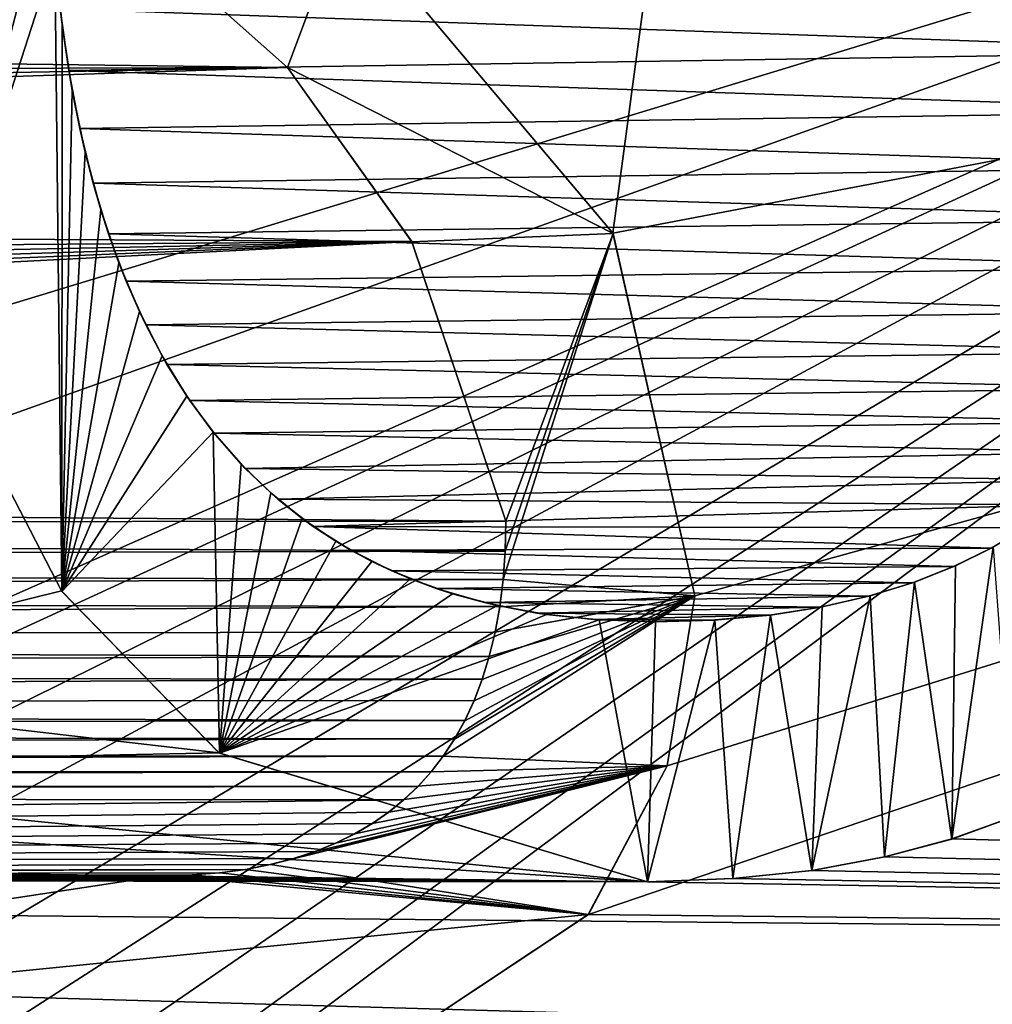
# Model space of a CAD drawing. Header units: millimetres. Extents: x -52 to 107, y -6 to 112.
# Tile 120 of 256: x 29.98 to 31.69, y 20.68 to 22.41. Entities that reach past the tile are written whole.
import ezdxf

# ---------------------------------------------------------------- set-up
doc = ezdxf.new("R2010")
doc.units = ezdxf.units.MM
doc.header["$LTSCALE"] = 65.185185
for name, color, linetype in [('1429', 7, 'CONTINUOUS'), ('1748', 7, 'CONTINUOUS'), ('1756', 7, 'CONTINUOUS'), ('1784', 7, 'CONTINUOUS'), ('1785', 7, 'CONTINUOUS'), ('1786', 7, 'CONTINUOUS'), ('1796', 7, 'CONTINUOUS'), ('1797', 7, 'CONTINUOUS'), ('2037', 7, 'CONTINUOUS'), ('2045', 7, 'CONTINUOUS'), ('2109', 7, 'CONTINUOUS'), ('2110', 7, 'CONTINUOUS'), ('2153', 7, 'CONTINUOUS'), ('2154', 7, 'CONTINUOUS'), ('3322', 7, 'CONTINUOUS'), ('3410', 7, 'CONTINUOUS')]:
    doc.layers.add(name, color=color, linetype=linetype)

msp = doc.modelspace()

# ---------------------------------------------------------------- linework, layer by layer
at = {"layer": '1429', "color": 7, "linetype": 'CONTINUOUS', "true_color": 0xe0f2ff}
for points in [[(73.4999, 58.7688, -44.2578), (29.3097, 58.7686, -44.2578), (73.5, 21.7513, -44.904), (73.4999, 58.7688, -44.2578)], [(40.1186, 22.5496, -44.89), (42.6705, 16.2512, -45), (29.3097, 58.7686, -44.2578), (40.1186, 22.5496, -44.89)], [(29.3097, 58.7686, -44.2578), (42.6705, 16.2512, -45), (73.5, 21.7513, -44.904), (29.3097, 58.7686, -44.2578)]]:
    msp.add_3dface(points, dxfattribs=at)
at = {"layer": '1748', "color": 7, "linetype": 'CONTINUOUS', "true_color": 0x110197}
for points in [[(16.3031, 23.0487, 65.5), (33.6969, 23.0487, 65.5), (26.5, 22.105, 65.5), (16.3031, 23.0487, 65.5)], [(33.6969, 23.0487, 65.5), (35.75, 16.73, 65.5), (26.5, 22.105, 65.5), (33.6969, 23.0487, 65.5)], [(26.5, 22.105, 65.5), (35.75, 16.73, 65.5), (26.5, 19.855, 65.5), (26.5, 22.105, 65.5)]]:
    msp.add_3dface(points, dxfattribs=at)
at = {"layer": '1756', "color": 7, "linetype": 'CONTINUOUS', "true_color": 0x110197}
for points in [[(39.9718, 20.7417, 66.5), (38.9234, 23.541, 66.5), (30.983, 20.8384, 66.5), (39.9718, 20.7417, 66.5)], [(30.983, 20.8384, 66.5), (38.9234, 23.541, 66.5), (31.1216, 21.0998, 66.5), (30.983, 20.8384, 66.5)], [(31.1704, 21.3985, 66.5), (38.9234, 23.541, 66.5), (31.0263, 22.0366, 66.5), (31.1704, 21.3985, 66.5)], [(31.0263, 22.0366, 66.5), (38.9234, 23.541, 66.5), (31.1011, 22.5965, 66.5), (31.0263, 22.0366, 66.5)], [(31.1216, 21.0998, 66.5), (38.9234, 23.541, 66.5), (31.1704, 21.3985, 66.5), (31.1216, 21.0998, 66.5)], [(30.4538, 22.3279, 66.5), (30.1524, 22.5965, 66.5), (22.5651, 22.4289, 66.5), (30.4538, 22.3279, 66.5)], [(30.554, 22.5965, 66.5), (31.0263, 22.0366, 66.5), (31.1011, 22.5965, 66.5), (30.554, 22.5965, 66.5)], [(22.5547, 22.3044, 66.5), (30.4538, 22.3279, 66.5), (22.5651, 22.4289, 66.5), (22.5547, 22.3044, 66.5)], [(30.6724, 22.022, 66.5), (30.4538, 22.3279, 66.5), (22.5143, 22.068, 66.5), (30.6724, 22.022, 66.5)], [(22.5143, 22.068, 66.5), (30.4538, 22.3279, 66.5), (22.5377, 22.1841, 66.5), (22.5143, 22.068, 66.5)], [(22.5377, 22.1841, 66.5), (30.4538, 22.3279, 66.5), (22.5547, 22.3044, 66.5), (22.5377, 22.1841, 66.5)], [(22.4859, 21.9586, 66.5), (30.6724, 22.022, 66.5), (22.5143, 22.068, 66.5), (22.4859, 21.9586, 66.5)], [(30.838, 21.53, 66.5), (30.6724, 22.022, 66.5), (22.3309, 21.5953, 66.5), (30.838, 21.53, 66.5)], [(22.3309, 21.5953, 66.5), (30.6724, 22.022, 66.5), (22.3746, 21.6746, 66.5), (22.3309, 21.5953, 66.5)], [(22.3746, 21.6746, 66.5), (30.6724, 22.022, 66.5), (22.4151, 21.7615, 66.5), (22.3746, 21.6746, 66.5)], [(22.4151, 21.7615, 66.5), (30.6724, 22.022, 66.5), (22.4526, 21.8564, 66.5), (22.4151, 21.7615, 66.5)], [(22.4526, 21.8564, 66.5), (30.6724, 22.022, 66.5), (22.4859, 21.9586, 66.5), (22.4526, 21.8564, 66.5)], [(22.2847, 21.5224, 66.5), (30.838, 21.53, 66.5), (22.3309, 21.5953, 66.5), (22.2847, 21.5224, 66.5)], [(30.8367, 21.4775, 66.5), (30.838, 21.53, 66.5), (22.2847, 21.5224, 66.5), (30.8367, 21.4775, 66.5)], [(22.2359, 21.4562, 66.5), (30.8367, 21.4775, 66.5), (22.2847, 21.5224, 66.5), (22.2359, 21.4562, 66.5)], [(30.8332, 21.4274, 66.5), (30.8367, 21.4775, 66.5), (22.2359, 21.4562, 66.5), (30.8332, 21.4274, 66.5)], [(22.1848, 21.3959, 66.5), (30.8332, 21.4274, 66.5), (22.2359, 21.4562, 66.5), (22.1848, 21.3959, 66.5)], [(30.8274, 21.3798, 66.5), (30.8332, 21.4274, 66.5), (22.1848, 21.3959, 66.5), (30.8274, 21.3798, 66.5)], [(22.1134, 21.3242, 66.5), (30.8274, 21.3798, 66.5), (22.1848, 21.3959, 66.5), (22.1134, 21.3242, 66.5)], [(30.8192, 21.3346, 66.5), (30.8274, 21.3798, 66.5), (22.1134, 21.3242, 66.5), (30.8192, 21.3346, 66.5)], [(22.0379, 21.2615, 66.5), (30.8089, 21.292, 66.5), (22.1134, 21.3242, 66.5), (22.0379, 21.2615, 66.5)], [(30.8089, 21.292, 66.5), (30.8192, 21.3346, 66.5), (22.1134, 21.3242, 66.5), (30.8089, 21.292, 66.5)], [(30.7965, 21.252, 66.5), (30.8089, 21.292, 66.5), (22.0379, 21.2615, 66.5), (30.7965, 21.252, 66.5)], [(21.9582, 21.2072, 66.5), (30.7965, 21.252, 66.5), (22.0379, 21.2615, 66.5), (21.9582, 21.2072, 66.5)], [(30.7821, 21.2144, 66.5), (30.7965, 21.252, 66.5), (21.9582, 21.2072, 66.5), (30.7821, 21.2144, 66.5)], [(21.8735, 21.1608, 66.5), (30.7658, 21.1794, 66.5), (21.9582, 21.2072, 66.5), (21.8735, 21.1608, 66.5)], [(30.7658, 21.1794, 66.5), (30.7821, 21.2144, 66.5), (21.9582, 21.2072, 66.5), (30.7658, 21.1794, 66.5)], [(30.7478, 21.147, 66.5), (30.7658, 21.1794, 66.5), (21.8735, 21.1608, 66.5), (30.7478, 21.147, 66.5)], [(21.7837, 21.122, 66.5), (30.7478, 21.147, 66.5), (21.8735, 21.1608, 66.5), (21.7837, 21.122, 66.5)], [(30.7279, 21.117, 66.5), (30.7478, 21.147, 66.5), (21.7837, 21.122, 66.5), (30.7279, 21.117, 66.5)], [(21.6873, 21.091, 66.5), (30.7279, 21.117, 66.5), (21.7837, 21.122, 66.5), (21.6873, 21.091, 66.5)], [(30.7065, 21.0892, 66.5), (30.7279, 21.117, 66.5), (21.6873, 21.091, 66.5), (30.7065, 21.0892, 66.5)], [(21.5839, 21.0679, 66.5), (30.7065, 21.0892, 66.5), (21.6873, 21.091, 66.5), (21.5839, 21.0679, 66.5)], [(30.6835, 21.0637, 66.5), (30.7065, 21.0892, 66.5), (21.5839, 21.0679, 66.5), (30.6835, 21.0637, 66.5)], [(30.6586, 21.0401, 66.5), (30.6835, 21.0637, 66.5), (21.3504, 21.0483, 66.5), (30.6586, 21.0401, 66.5)], [(21.3504, 21.0483, 66.5), (30.6835, 21.0637, 66.5), (21.4715, 21.0537, 66.5), (21.3504, 21.0483, 66.5)], [(21.4715, 21.0537, 66.5), (30.6835, 21.0637, 66.5), (21.5839, 21.0679, 66.5), (21.4715, 21.0537, 66.5)], [(18.9127, 20.8959, 66.5), (30.6586, 21.0401, 66.5), (21.3504, 21.0483, 66.5), (18.9127, 20.8959, 66.5)], [(30.6318, 21.0183, 66.5), (30.6586, 21.0401, 66.5), (18.9127, 20.8959, 66.5), (30.6318, 21.0183, 66.5)], [(30.603, 20.9983, 66.5), (30.6318, 21.0183, 66.5), (18.9127, 20.8959, 66.5), (30.603, 20.9983, 66.5)], [(30.572, 20.9801, 66.5), (30.603, 20.9983, 66.5), (18.9127, 20.8959, 66.5), (30.572, 20.9801, 66.5)], [(30.5386, 20.9636, 66.5), (30.572, 20.9801, 66.5), (18.9127, 20.8959, 66.5), (30.5386, 20.9636, 66.5)], [(30.5028, 20.949, 66.5), (30.5386, 20.9636, 66.5), (18.9127, 20.8959, 66.5), (30.5028, 20.949, 66.5)], [(30.4645, 20.9365, 66.5), (30.5028, 20.949, 66.5), (18.9127, 20.8959, 66.5), (30.4645, 20.9365, 66.5)], [(30.4237, 20.926, 66.5), (30.4645, 20.9365, 66.5), (18.9127, 20.8959, 66.5), (30.4237, 20.926, 66.5)], [(30.3803, 20.9176, 66.5), (30.4237, 20.926, 66.5), (18.9127, 20.8959, 66.5), (30.3803, 20.9176, 66.5)], [(18.9127, 20.8959, 66.5), (27.5, 20.9068, 66.5), (30.3803, 20.9176, 66.5), (18.9127, 20.8959, 66.5)], [(30.3345, 20.9117, 66.5), (30.3803, 20.9176, 66.5), (27.5, 20.9068, 66.5), (30.3345, 20.9117, 66.5)], [(30.2862, 20.9081, 66.5), (30.3345, 20.9117, 66.5), (27.5, 20.9068, 66.5), (30.2862, 20.9081, 66.5)], [(30.2355, 20.9068, 66.5), (30.2862, 20.9081, 66.5), (27.5, 20.9068, 66.5), (30.2355, 20.9068, 66.5)], [(30.5125, 20.5259, 66.5), (39.9718, 20.7417, 66.5), (30.983, 20.8384, 66.5), (30.5125, 20.5259, 66.5)], [(40.4635, 17.7932, 66.5), (39.9718, 20.7417, 66.5), (30.5059, 18.4169, 66.5), (40.4635, 17.7932, 66.5)], [(30.5059, 18.4169, 66.5), (39.9718, 20.7417, 66.5), (30.573, 18.4336, 66.5), (30.5059, 18.4169, 66.5)], [(31.0188, 19.9429, 66.5), (39.9718, 20.7417, 66.5), (30.5125, 20.5259, 66.5), (31.0188, 19.9429, 66.5)], [(30.573, 18.4336, 66.5), (39.9718, 20.7417, 66.5), (30.6356, 18.4536, 66.5), (30.573, 18.4336, 66.5)], [(30.6356, 18.4536, 66.5), (39.9718, 20.7417, 66.5), (30.6939, 18.4766, 66.5), (30.6356, 18.4536, 66.5)], [(30.6939, 18.4766, 66.5), (39.9718, 20.7417, 66.5), (30.7478, 18.5023, 66.5), (30.6939, 18.4766, 66.5)], [(30.7478, 18.5023, 66.5), (39.9718, 20.7417, 66.5), (30.7975, 18.5307, 66.5), (30.7478, 18.5023, 66.5)], [(30.7975, 18.5307, 66.5), (39.9718, 20.7417, 66.5), (30.8435, 18.5614, 66.5), (30.7975, 18.5307, 66.5)], [(30.8435, 18.5614, 66.5), (39.9718, 20.7417, 66.5), (30.8857, 18.5945, 66.5), (30.8435, 18.5614, 66.5)], [(30.8857, 18.5945, 66.5), (39.9718, 20.7417, 66.5), (30.9248, 18.6302, 66.5), (30.8857, 18.5945, 66.5)], [(30.9248, 18.6302, 66.5), (39.9718, 20.7417, 66.5), (30.9642, 18.6721, 66.5), (30.9248, 18.6302, 66.5)], [(30.9642, 18.6721, 66.5), (39.9718, 20.7417, 66.5), (31.0003, 18.7175, 66.5), (30.9642, 18.6721, 66.5)], [(31.0003, 18.7175, 66.5), (39.9718, 20.7417, 66.5), (31.0334, 18.7669, 66.5), (31.0003, 18.7175, 66.5)], [(31.1704, 19.3347, 66.5), (39.9718, 20.7417, 66.5), (31.0188, 19.9429, 66.5), (31.1704, 19.3347, 66.5)], [(31.0334, 18.7669, 66.5), (39.9718, 20.7417, 66.5), (31.0634, 18.8204, 66.5), (31.0334, 18.7669, 66.5)], [(31.0634, 18.8204, 66.5), (39.9718, 20.7417, 66.5), (31.0902, 18.8787, 66.5), (31.0634, 18.8204, 66.5)], [(31.0902, 18.8787, 66.5), (39.9718, 20.7417, 66.5), (31.1138, 18.9419, 66.5), (31.0902, 18.8787, 66.5)], [(31.1138, 18.9419, 66.5), (39.9718, 20.7417, 66.5), (31.1335, 19.0102, 66.5), (31.1138, 18.9419, 66.5)], [(31.1335, 19.0102, 66.5), (39.9718, 20.7417, 66.5), (31.1493, 19.0838, 66.5), (31.1335, 19.0102, 66.5)], [(31.1493, 19.0838, 66.5), (39.9718, 20.7417, 66.5), (31.1609, 19.1624, 66.5), (31.1493, 19.0838, 66.5)], [(31.1609, 19.1624, 66.5), (39.9718, 20.7417, 66.5), (31.1678, 19.246, 66.5), (31.1609, 19.1624, 66.5)], [(31.1678, 19.246, 66.5), (39.9718, 20.7417, 66.5), (31.1704, 19.3347, 66.5), (31.1678, 19.246, 66.5)]]:
    msp.add_3dface(points, dxfattribs=at)
at = {"layer": '1784', "color": 7, "linetype": 'CONTINUOUS', "true_color": 0x110197}
for points in [[(30.1524, 22.5965, 66.5), (30.4538, 22.3279, 66.5), (30.1524, 22.5965, 67), (30.1524, 22.5965, 66.5)], [(30.1524, 22.5965, 67), (30.4538, 22.3279, 66.5), (30.4539, 22.3279, 67), (30.1524, 22.5965, 67)], [(30.4538, 22.3279, 66.5), (30.6724, 22.022, 66.5), (30.4539, 22.3279, 67), (30.4538, 22.3279, 66.5)], [(30.4539, 22.3279, 67), (30.6724, 22.022, 66.5), (30.6728, 22.0214, 67), (30.4539, 22.3279, 67)], [(30.6724, 22.022, 66.5), (30.838, 21.53, 66.5), (30.6728, 22.0214, 67), (30.6724, 22.022, 66.5)], [(30.6728, 22.0214, 67), (30.838, 21.53, 66.5), (30.838, 21.53, 67), (30.6728, 22.0214, 67)]]:
    msp.add_3dface(points, dxfattribs=at)
at = {"layer": '1785', "color": 7, "linetype": 'CONTINUOUS', "true_color": 0x110197}
for points in [[(30.838, 21.53, 66.5), (30.8367, 21.4775, 66.5), (30.838, 21.53, 67), (30.838, 21.53, 66.5)], [(30.838, 21.53, 67), (30.8367, 21.4775, 66.5), (30.8367, 21.4774, 67), (30.838, 21.53, 67)], [(30.8367, 21.4775, 66.5), (30.8332, 21.4274, 66.5), (30.8367, 21.4774, 67), (30.8367, 21.4775, 66.5)], [(30.8367, 21.4774, 67), (30.8332, 21.4274, 66.5), (30.8332, 21.4273, 67), (30.8367, 21.4774, 67)], [(30.8332, 21.4274, 66.5), (30.8274, 21.3798, 66.5), (30.8332, 21.4273, 67), (30.8332, 21.4274, 66.5)], [(30.8332, 21.4273, 67), (30.8274, 21.3798, 66.5), (30.8274, 21.3797, 67), (30.8332, 21.4273, 67)], [(30.8274, 21.3798, 66.5), (30.8192, 21.3346, 66.5), (30.8274, 21.3797, 67), (30.8274, 21.3798, 66.5)], [(30.8274, 21.3797, 67), (30.8192, 21.3346, 66.5), (30.8192, 21.3346, 67), (30.8274, 21.3797, 67)], [(30.8192, 21.3346, 66.5), (30.8089, 21.292, 66.5), (30.8192, 21.3346, 67), (30.8192, 21.3346, 66.5)], [(30.8192, 21.3346, 67), (30.8089, 21.292, 66.5), (30.8089, 21.2919, 67), (30.8192, 21.3346, 67)], [(30.8089, 21.292, 66.5), (30.7965, 21.252, 66.5), (30.8089, 21.2919, 67), (30.8089, 21.292, 66.5)], [(30.8089, 21.2919, 67), (30.7965, 21.252, 66.5), (30.7965, 21.2518, 67), (30.8089, 21.2919, 67)], [(30.7965, 21.2518, 67), (30.7821, 21.2144, 66.5), (30.782, 21.2142, 67), (30.7965, 21.2518, 67)], [(30.7965, 21.252, 66.5), (30.7821, 21.2144, 66.5), (30.7965, 21.2518, 67), (30.7965, 21.252, 66.5)], [(30.782, 21.2142, 67), (30.7658, 21.1794, 66.5), (30.7657, 21.1792, 67), (30.782, 21.2142, 67)], [(30.7821, 21.2144, 66.5), (30.7658, 21.1794, 66.5), (30.782, 21.2142, 67), (30.7821, 21.2144, 66.5)], [(30.7657, 21.1792, 67), (30.7478, 21.147, 66.5), (30.7477, 21.1468, 67), (30.7657, 21.1792, 67)], [(30.7658, 21.1794, 66.5), (30.7478, 21.147, 66.5), (30.7657, 21.1792, 67), (30.7658, 21.1794, 66.5)], [(30.7478, 21.147, 66.5), (30.7279, 21.117, 66.5), (30.7477, 21.1468, 67), (30.7478, 21.147, 66.5)], [(30.7477, 21.1468, 67), (30.7279, 21.117, 66.5), (30.7279, 21.117, 67), (30.7477, 21.1468, 67)], [(30.7279, 21.117, 66.5), (30.7065, 21.0892, 66.5), (30.7279, 21.117, 67), (30.7279, 21.117, 66.5)], [(30.7279, 21.117, 67), (30.7065, 21.0892, 66.5), (30.7065, 21.0892, 67), (30.7279, 21.117, 67)], [(30.7065, 21.0892, 66.5), (30.6835, 21.0637, 66.5), (30.6836, 21.0638, 67), (30.7065, 21.0892, 66.5)], [(30.7065, 21.0892, 67), (30.7065, 21.0892, 66.5), (30.6836, 21.0638, 67), (30.7065, 21.0892, 67)], [(30.6835, 21.0637, 66.5), (30.6586, 21.0401, 66.5), (30.6588, 21.0403, 67), (30.6835, 21.0637, 66.5)], [(30.6836, 21.0638, 67), (30.6835, 21.0637, 66.5), (30.6588, 21.0403, 67), (30.6836, 21.0638, 67)], [(30.6586, 21.0401, 66.5), (30.6318, 21.0183, 66.5), (30.6321, 21.0185, 67), (30.6586, 21.0401, 66.5)], [(30.6588, 21.0403, 67), (30.6586, 21.0401, 66.5), (30.6321, 21.0185, 67), (30.6588, 21.0403, 67)], [(30.6318, 21.0183, 66.5), (30.603, 20.9983, 66.5), (30.6034, 20.9985, 67), (30.6318, 21.0183, 66.5)], [(30.6321, 21.0185, 67), (30.6318, 21.0183, 66.5), (30.6034, 20.9985, 67), (30.6321, 21.0185, 67)], [(30.603, 20.9983, 66.5), (30.572, 20.9801, 66.5), (30.5724, 20.9803, 67), (30.603, 20.9983, 66.5)], [(30.6034, 20.9985, 67), (30.603, 20.9983, 66.5), (30.5724, 20.9803, 67), (30.6034, 20.9985, 67)], [(30.572, 20.9801, 66.5), (30.5386, 20.9636, 66.5), (30.539, 20.9638, 67), (30.572, 20.9801, 66.5)], [(30.5724, 20.9803, 67), (30.572, 20.9801, 66.5), (30.539, 20.9638, 67), (30.5724, 20.9803, 67)], [(30.5386, 20.9636, 66.5), (30.5028, 20.949, 66.5), (30.5031, 20.9491, 67), (30.5386, 20.9636, 66.5)], [(30.539, 20.9638, 67), (30.5386, 20.9636, 66.5), (30.5031, 20.9491, 67), (30.539, 20.9638, 67)], [(30.5028, 20.949, 66.5), (30.4645, 20.9365, 66.5), (30.4648, 20.9365, 67), (30.5028, 20.949, 66.5)], [(30.5031, 20.9491, 67), (30.5028, 20.949, 66.5), (30.4648, 20.9365, 67), (30.5031, 20.9491, 67)], [(30.4237, 20.926, 66.5), (30.3803, 20.9176, 66.5), (30.3806, 20.9177, 67), (30.4237, 20.926, 66.5)], [(30.424, 20.926, 67), (30.4237, 20.926, 66.5), (30.3806, 20.9177, 67), (30.424, 20.926, 67)], [(30.4645, 20.9365, 66.5), (30.4237, 20.926, 66.5), (30.424, 20.926, 67), (30.4645, 20.9365, 66.5)], [(30.4648, 20.9365, 67), (30.4645, 20.9365, 66.5), (30.424, 20.926, 67), (30.4648, 20.9365, 67)], [(30.2862, 20.9081, 66.5), (30.2355, 20.9068, 66.5), (30.2864, 20.9081, 67), (30.2862, 20.9081, 66.5)], [(30.2864, 20.9081, 67), (30.2355, 20.9068, 66.5), (30.2355, 20.9068, 67), (30.2864, 20.9081, 67)], [(30.3345, 20.9117, 66.5), (30.2862, 20.9081, 66.5), (30.2864, 20.9081, 67), (30.3345, 20.9117, 66.5)], [(30.3348, 20.9117, 67), (30.3345, 20.9117, 66.5), (30.2864, 20.9081, 67), (30.3348, 20.9117, 67)], [(30.3803, 20.9176, 66.5), (30.3345, 20.9117, 66.5), (30.3348, 20.9117, 67), (30.3803, 20.9176, 66.5)], [(30.3806, 20.9177, 67), (30.3803, 20.9176, 66.5), (30.3348, 20.9117, 67), (30.3806, 20.9177, 67)]]:
    msp.add_3dface(points, dxfattribs=at)
at = {"layer": '1786', "color": 7, "linetype": 'CONTINUOUS', "true_color": 0x110197}
for points in [[(30.2355, 20.9068, 66.5), (27.5, 20.9068, 66.5), (30.2355, 20.9068, 67), (30.2355, 20.9068, 66.5)], [(30.2355, 20.9068, 67), (27.5, 20.9068, 66.5), (27.5, 20.9068, 67), (30.2355, 20.9068, 67)]]:
    msp.add_3dface(points, dxfattribs=at)
at = {"layer": '1796', "color": 7, "linetype": 'CONTINUOUS', "true_color": 0x110197}
for points in [[(31.1216, 21.0998, 66.5), (31.1704, 21.3985, 66.5), (31.1215, 21.0997, 67), (31.1216, 21.0998, 66.5)], [(31.1215, 21.0997, 67), (31.1704, 21.3985, 66.5), (31.1704, 21.3985, 67), (31.1215, 21.0997, 67)], [(30.9829, 20.8384, 67), (30.983, 20.8384, 66.5), (31.1215, 21.0997, 67), (30.9829, 20.8384, 67)], [(30.983, 20.8384, 66.5), (31.1216, 21.0998, 66.5), (31.1215, 21.0997, 67), (30.983, 20.8384, 66.5)], [(30.5125, 20.5259, 66.5), (30.983, 20.8384, 66.5), (30.5125, 20.5259, 67), (30.5125, 20.5259, 66.5)], [(30.5125, 20.5259, 67), (30.983, 20.8384, 66.5), (30.9829, 20.8384, 67), (30.5125, 20.5259, 67)]]:
    msp.add_3dface(points, dxfattribs=at)
at = {"layer": '1797', "color": 7, "linetype": 'CONTINUOUS', "true_color": 0x110197}
for points in [[(31.0263, 22.0366, 66.5), (30.554, 22.5965, 66.5), (31.0266, 22.036, 67), (31.0263, 22.0366, 66.5)], [(31.0266, 22.036, 67), (30.554, 22.5965, 66.5), (30.554, 22.5965, 67), (31.0266, 22.036, 67)], [(31.1704, 21.3985, 66.5), (31.0263, 22.0366, 66.5), (31.1704, 21.3985, 67), (31.1704, 21.3985, 66.5)], [(31.1704, 21.3985, 67), (31.0263, 22.0366, 66.5), (31.0266, 22.036, 67), (31.1704, 21.3985, 67)]]:
    msp.add_3dface(points, dxfattribs=at)
at = {"layer": '2037', "color": 7, "linetype": 'CONTINUOUS', "true_color": 0xff0707}
for points in [[(33.6969, 23.0487, -65.5), (16.3031, 23.0487, -65.5), (23.5, 22.105, -65.5), (33.6969, 23.0487, -65.5)], [(23.8191, 22.105, -65.5), (33.6969, 23.0487, -65.5), (23.5, 22.105, -65.5), (23.8191, 22.105, -65.5)], [(33.6969, 23.0487, -65.5), (23.8191, 22.105, -65.5), (26.5, 20.855, -65.5), (33.6969, 23.0487, -65.5)], [(25.6702, 19.355, -65.5), (33.6969, 23.0487, -65.5), (25.3511, 19.355, -65.5), (25.6702, 19.355, -65.5)], [(25.3511, 19.355, -65.5), (33.6969, 23.0487, -65.5), (26.5, 20.48, -65.5), (25.3511, 19.355, -65.5)], [(25.9894, 19.23, -65.5), (33.6969, 23.0487, -65.5), (25.6702, 19.355, -65.5), (25.9894, 19.23, -65.5)], [(26.2447, 19.0425, -65.5), (33.6969, 23.0487, -65.5), (25.9894, 19.23, -65.5), (26.2447, 19.0425, -65.5)], [(35.75, 16.73, -65.5), (33.6969, 23.0487, -65.5), (26.2447, 17.48, -65.5), (35.75, 16.73, -65.5)], [(26.2447, 17.48, -65.5), (33.6969, 23.0487, -65.5), (26.4362, 17.7925, -65.5), (26.2447, 17.48, -65.5)], [(26.4362, 18.73, -65.5), (33.6969, 23.0487, -65.5), (26.2447, 19.0425, -65.5), (26.4362, 18.73, -65.5)], [(26.4362, 17.7925, -65.5), (33.6969, 23.0487, -65.5), (26.5, 18.105, -65.5), (26.4362, 17.7925, -65.5)], [(26.5, 18.4175, -65.5), (33.6969, 23.0487, -65.5), (26.4362, 18.73, -65.5), (26.5, 18.4175, -65.5)], [(26.5, 18.105, -65.5), (33.6969, 23.0487, -65.5), (26.5, 18.4175, -65.5), (26.5, 18.105, -65.5)], [(26.5, 20.48, -65.5), (33.6969, 23.0487, -65.5), (26.5, 20.855, -65.5), (26.5, 20.48, -65.5)]]:
    msp.add_3dface(points, dxfattribs=at)
at = {"layer": '2045', "color": 7, "linetype": 'CONTINUOUS', "true_color": 0xff0707}
for points in [[(32.1846, 22.3563, -66.5), (30.0542, 22.4312, -66.5), (32.1925, 22.4677, -66.5), (32.1846, 22.3563, -66.5)], [(30.0693, 22.3228, -66.5), (30.0542, 22.4312, -66.5), (32.1846, 22.3563, -66.5), (30.0693, 22.3228, -66.5)], [(32.1714, 22.2512, -66.5), (30.0693, 22.3228, -66.5), (32.1846, 22.3563, -66.5), (32.1714, 22.2512, -66.5)], [(30.0886, 22.2207, -66.5), (30.0693, 22.3228, -66.5), (32.1714, 22.2512, -66.5), (30.0886, 22.2207, -66.5)], [(32.153, 22.1526, -66.5), (30.0886, 22.2207, -66.5), (32.1714, 22.2512, -66.5), (32.153, 22.1526, -66.5)], [(30.112, 22.1248, -66.5), (30.0886, 22.2207, -66.5), (32.153, 22.1526, -66.5), (30.112, 22.1248, -66.5)], [(32.1301, 22.0611, -66.5), (30.112, 22.1248, -66.5), (32.153, 22.1526, -66.5), (32.1301, 22.0611, -66.5)], [(30.1392, 22.0352, -66.5), (30.112, 22.1248, -66.5), (32.1301, 22.0611, -66.5), (30.1392, 22.0352, -66.5)], [(32.1025, 21.9765, -66.5), (30.1392, 22.0352, -66.5), (32.1301, 22.0611, -66.5), (32.1025, 21.9765, -66.5)], [(30.1703, 21.952, -66.5), (30.1392, 22.0352, -66.5), (32.1025, 21.9765, -66.5), (30.1703, 21.952, -66.5)], [(32.071, 21.8989, -66.5), (30.1703, 21.952, -66.5), (32.1025, 21.9765, -66.5), (32.071, 21.8989, -66.5)], [(30.2046, 21.8755, -66.5), (30.1703, 21.952, -66.5), (32.071, 21.8989, -66.5), (30.2046, 21.8755, -66.5)], [(32.0357, 21.8282, -66.5), (30.2046, 21.8755, -66.5), (32.071, 21.8989, -66.5), (32.0357, 21.8282, -66.5)], [(30.242, 21.8057, -66.5), (30.2046, 21.8755, -66.5), (32.0357, 21.8282, -66.5), (30.242, 21.8057, -66.5)], [(29.8269, 21.8516, -66.5), (30.0565, 21.4073, -66.5), (29.3598, 21.235, -66.5), (29.8269, 21.8516, -66.5)], [(31.997, 21.7635, -66.5), (30.242, 21.8057, -66.5), (32.0357, 21.8282, -66.5), (31.997, 21.7635, -66.5)], [(30.2822, 21.7421, -66.5), (30.242, 21.8057, -66.5), (31.997, 21.7635, -66.5), (30.2822, 21.7421, -66.5)], [(31.9551, 21.7049, -66.5), (30.2822, 21.7421, -66.5), (31.997, 21.7635, -66.5), (31.9551, 21.7049, -66.5)], [(30.3249, 21.6846, -66.5), (30.2822, 21.7421, -66.5), (31.9551, 21.7049, -66.5), (30.3249, 21.6846, -66.5)], [(31.9098, 21.6515, -66.5), (30.3249, 21.6846, -66.5), (31.9551, 21.7049, -66.5), (31.9098, 21.6515, -66.5)], [(30.3794, 21.6229, -66.5), (30.3249, 21.6846, -66.5), (31.9098, 21.6515, -66.5), (30.3794, 21.6229, -66.5)], [(31.8613, 21.6029, -66.5), (30.3794, 21.6229, -66.5), (31.9098, 21.6515, -66.5), (31.8613, 21.6029, -66.5)], [(30.4372, 21.5687, -66.5), (30.3794, 21.6229, -66.5), (31.8613, 21.6029, -66.5), (30.4372, 21.5687, -66.5)], [(31.809, 21.5589, -66.5), (30.4372, 21.5687, -66.5), (31.8613, 21.6029, -66.5), (31.809, 21.5589, -66.5)], [(30.4992, 21.5208, -66.5), (30.4372, 21.5687, -66.5), (31.809, 21.5589, -66.5), (30.4992, 21.5208, -66.5)], [(31.7525, 21.5186, -66.5), (30.4992, 21.5208, -66.5), (31.809, 21.5589, -66.5), (31.7525, 21.5186, -66.5)], [(30.5655, 21.4789, -66.5), (30.4992, 21.5208, -66.5), (31.6915, 21.4824, -66.5), (30.5655, 21.4789, -66.5)], [(31.6915, 21.4824, -66.5), (30.4992, 21.5208, -66.5), (31.7525, 21.5186, -66.5), (31.6915, 21.4824, -66.5)], [(31.6251, 21.4501, -66.5), (30.5655, 21.4789, -66.5), (31.6915, 21.4824, -66.5), (31.6251, 21.4501, -66.5)], [(30.6376, 21.4425, -66.5), (30.5655, 21.4789, -66.5), (31.6251, 21.4501, -66.5), (30.6376, 21.4425, -66.5)], [(31.5533, 21.4217, -66.5), (30.6376, 21.4425, -66.5), (31.6251, 21.4501, -66.5), (31.5533, 21.4217, -66.5)], [(30.7156, 21.4116, -66.5), (30.6376, 21.4425, -66.5), (31.5533, 21.4217, -66.5), (30.7156, 21.4116, -66.5)], [(30.0565, 21.4073, -66.5), (30.3335, 21.1225, -66.5), (29.3598, 21.235, -66.5), (30.0565, 21.4073, -66.5)], [(31.4755, 21.3979, -66.5), (30.7156, 21.4116, -66.5), (31.5533, 21.4217, -66.5), (31.4755, 21.3979, -66.5)], [(30.8005, 21.3869, -66.5), (30.7156, 21.4116, -66.5), (31.4755, 21.3979, -66.5), (30.8005, 21.3869, -66.5)], [(31.3917, 21.3787, -66.5), (30.8005, 21.3869, -66.5), (31.4755, 21.3979, -66.5), (31.3917, 21.3787, -66.5)], [(30.8925, 21.3684, -66.5), (30.8005, 21.3869, -66.5), (31.3917, 21.3787, -66.5), (30.8925, 21.3684, -66.5)], [(31.3014, 21.3647, -66.5), (30.8925, 21.3684, -66.5), (31.3917, 21.3787, -66.5), (31.3014, 21.3647, -66.5)], [(30.9928, 21.3572, -66.5), (30.8925, 21.3684, -66.5), (31.3014, 21.3647, -66.5), (30.9928, 21.3572, -66.5)], [(31.2045, 21.3562, -66.5), (30.9928, 21.3572, -66.5), (31.3014, 21.3647, -66.5), (31.2045, 21.3562, -66.5)], [(31.1011, 21.353, -66.5), (30.9928, 21.3572, -66.5), (31.2045, 21.3562, -66.5), (31.1011, 21.353, -66.5)], [(29.3598, 21.235, -66.5), (30.3335, 21.1225, -66.5), (29.0562, 21.0966, -66.5), (29.3598, 21.235, -66.5)], [(30.3335, 21.1225, -66.5), (31.0873, 20.8959, -66.5), (29.0562, 21.0966, -66.5), (30.3335, 21.1225, -66.5)], [(29.0562, 21.0966, -66.5), (31.0873, 20.8959, -66.5), (28.6496, 21.0483, -66.5), (29.0562, 21.0966, -66.5)], [(31.0873, 20.8959, -66.5), (19.3414, 21.0401, -66.5), (28.6496, 21.0483, -66.5), (31.0873, 20.8959, -66.5)], [(19.3682, 21.0183, -66.5), (19.3414, 21.0401, -66.5), (31.0873, 20.8959, -66.5), (19.3682, 21.0183, -66.5)], [(19.3969, 20.9983, -66.5), (19.3682, 21.0183, -66.5), (31.0873, 20.8959, -66.5), (19.3969, 20.9983, -66.5)], [(31.7305, 21.0102, -66.5), (39.9718, 20.7417, -66.5), (31.6224, 20.9712, -66.5), (31.7305, 21.0102, -66.5)], [(19.428, 20.9801, -66.5), (19.3969, 20.9983, -66.5), (31.0873, 20.8959, -66.5), (19.428, 20.9801, -66.5)], [(19.4614, 20.9636, -66.5), (19.428, 20.9801, -66.5), (31.0873, 20.8959, -66.5), (19.4614, 20.9636, -66.5)], [(19.4972, 20.949, -66.5), (19.4614, 20.9636, -66.5), (31.0873, 20.8959, -66.5), (19.4972, 20.949, -66.5)], [(31.6224, 20.9712, -66.5), (39.9718, 20.7417, -66.5), (31.5046, 20.9396, -66.5), (31.6224, 20.9712, -66.5)], [(19.5355, 20.9365, -66.5), (19.4972, 20.949, -66.5), (31.0873, 20.8959, -66.5), (19.5355, 20.9365, -66.5)], [(31.5046, 20.9396, -66.5), (39.9718, 20.7417, -66.5), (31.3768, 20.9159, -66.5), (31.5046, 20.9396, -66.5)], [(19.5763, 20.926, -66.5), (19.5355, 20.9365, -66.5), (31.0873, 20.8959, -66.5), (19.5763, 20.926, -66.5)], [(19.6196, 20.9176, -66.5), (19.5763, 20.926, -66.5), (31.0873, 20.8959, -66.5), (19.6196, 20.9176, -66.5)], [(31.0873, 20.8959, -66.5), (22.5, 20.9068, -66.5), (19.6196, 20.9176, -66.5), (31.0873, 20.8959, -66.5)], [(39.9718, 20.7417, -66.5), (22.5, 20.9068, -66.5), (31.0873, 20.8959, -66.5), (39.9718, 20.7417, -66.5)], [(22.5, 20.9068, -66.5), (39.9718, 20.7417, -66.5), (32.5693, 20.6189, -66.5), (22.5, 20.9068, -66.5)], [(22.5, 20.4913, -66.5), (22.5, 20.9068, -66.5), (32.5693, 20.6189, -66.5), (22.5, 20.4913, -66.5)], [(31.3768, 20.9159, -66.5), (39.9718, 20.7417, -66.5), (31.2376, 20.9014, -66.5), (31.3768, 20.9159, -66.5)], [(31.2376, 20.9014, -66.5), (39.9718, 20.7417, -66.5), (31.0873, 20.8959, -66.5), (31.2376, 20.9014, -66.5)]]:
    msp.add_3dface(points, dxfattribs=at)
at = {"layer": '2109', "color": 7, "linetype": 'CONTINUOUS', "true_color": 0xff0707}
for points in [[(31.7303, 21.0102, -67), (31.6224, 20.9712, -66.5), (31.6219, 20.971, -67), (31.7303, 21.0102, -67)], [(31.7305, 21.0102, -66.5), (31.6224, 20.9712, -66.5), (31.7303, 21.0102, -67), (31.7305, 21.0102, -66.5)], [(31.6219, 20.971, -67), (31.5046, 20.9396, -66.5), (31.504, 20.9395, -67), (31.6219, 20.971, -67)], [(31.6224, 20.9712, -66.5), (31.5046, 20.9396, -66.5), (31.6219, 20.971, -67), (31.6224, 20.9712, -66.5)], [(31.504, 20.9395, -67), (31.3768, 20.9159, -66.5), (31.3762, 20.9158, -67), (31.504, 20.9395, -67)], [(31.5046, 20.9396, -66.5), (31.3768, 20.9159, -66.5), (31.504, 20.9395, -67), (31.5046, 20.9396, -66.5)], [(31.3762, 20.9158, -67), (31.2376, 20.9014, -66.5), (31.2372, 20.9014, -67), (31.3762, 20.9158, -67)], [(31.3768, 20.9159, -66.5), (31.2376, 20.9014, -66.5), (31.3762, 20.9158, -67), (31.3768, 20.9159, -66.5)], [(31.2376, 20.9014, -66.5), (31.0873, 20.8959, -66.5), (31.2372, 20.9014, -67), (31.2376, 20.9014, -66.5)], [(31.2372, 20.9014, -67), (31.0873, 20.8959, -66.5), (31.0873, 20.8959, -67), (31.2372, 20.9014, -67)]]:
    msp.add_3dface(points, dxfattribs=at)
at = {"layer": '2110', "color": 7, "linetype": 'CONTINUOUS', "true_color": 0xff0707}
for points in [[(30.0565, 21.4073, -66.5), (29.8269, 21.8516, -66.5), (30.0571, 21.4065, -67), (30.0565, 21.4073, -66.5)], [(30.0571, 21.4065, -67), (29.8269, 21.8516, -66.5), (29.8269, 21.8516, -67), (30.0571, 21.4065, -67)], [(30.3335, 21.1225, -66.5), (30.0565, 21.4073, -66.5), (30.0571, 21.4065, -67), (30.3335, 21.1225, -66.5)], [(30.3344, 21.1219, -67), (30.3335, 21.1225, -66.5), (30.0571, 21.4065, -67), (30.3344, 21.1219, -67)], [(31.0873, 20.8959, -66.5), (30.3335, 21.1225, -66.5), (31.0873, 20.8959, -67), (31.0873, 20.8959, -66.5)], [(31.0873, 20.8959, -67), (30.3335, 21.1225, -66.5), (30.3344, 21.1219, -67), (31.0873, 20.8959, -67)]]:
    msp.add_3dface(points, dxfattribs=at)
at = {"layer": '2153', "color": 7, "linetype": 'CONTINUOUS', "true_color": 0xff0707}
for points in [[(30.0449, 22.5263, -67), (30.0542, 22.4312, -66.5), (30.0576, 22.4033, -67), (30.0449, 22.5263, -67)], [(30.0542, 22.4312, -66.5), (30.0693, 22.3228, -66.5), (30.0576, 22.4033, -67), (30.0542, 22.4312, -66.5)], [(30.0576, 22.4033, -67), (30.0693, 22.3228, -66.5), (30.0754, 22.2875, -67), (30.0576, 22.4033, -67)], [(30.0693, 22.3228, -66.5), (30.0886, 22.2207, -66.5), (30.0754, 22.2875, -67), (30.0693, 22.3228, -66.5)], [(30.0754, 22.2875, -67), (30.0886, 22.2207, -66.5), (30.0981, 22.1789, -67), (30.0754, 22.2875, -67)], [(30.0886, 22.2207, -66.5), (30.112, 22.1248, -66.5), (30.0981, 22.1789, -67), (30.0886, 22.2207, -66.5)], [(30.0981, 22.1789, -67), (30.112, 22.1248, -66.5), (30.1255, 22.0778, -67), (30.0981, 22.1789, -67)], [(30.112, 22.1248, -66.5), (30.1392, 22.0352, -66.5), (30.1255, 22.0778, -67), (30.112, 22.1248, -66.5)], [(30.1255, 22.0778, -67), (30.1392, 22.0352, -66.5), (30.1574, 21.9844, -67), (30.1255, 22.0778, -67)], [(30.1392, 22.0352, -66.5), (30.1703, 21.952, -66.5), (30.1574, 21.9844, -67), (30.1392, 22.0352, -66.5)], [(30.1574, 21.9844, -67), (30.1703, 21.952, -66.5), (30.1935, 21.8987, -67), (30.1574, 21.9844, -67)], [(30.1703, 21.952, -66.5), (30.2046, 21.8755, -66.5), (30.1935, 21.8987, -67), (30.1703, 21.952, -66.5)], [(30.1935, 21.8987, -67), (30.2046, 21.8755, -66.5), (30.2334, 21.8207, -67), (30.1935, 21.8987, -67)], [(30.2046, 21.8755, -66.5), (30.242, 21.8057, -66.5), (30.2334, 21.8207, -67), (30.2046, 21.8755, -66.5)], [(30.2334, 21.8207, -67), (30.242, 21.8057, -66.5), (30.2767, 21.7502, -67), (30.2334, 21.8207, -67)], [(30.242, 21.8057, -66.5), (30.2822, 21.7421, -66.5), (30.2767, 21.7502, -67), (30.242, 21.8057, -66.5)], [(30.2767, 21.7502, -67), (30.2822, 21.7421, -66.5), (30.323, 21.6869, -67), (30.2767, 21.7502, -67)], [(30.2822, 21.7421, -66.5), (30.3249, 21.6846, -66.5), (30.323, 21.6869, -67), (30.2822, 21.7421, -66.5)], [(30.323, 21.6869, -67), (30.3249, 21.6846, -66.5), (30.3724, 21.6303, -67), (30.323, 21.6869, -67)], [(30.3249, 21.6846, -66.5), (30.3794, 21.6229, -66.5), (30.3724, 21.6303, -67), (30.3249, 21.6846, -66.5)], [(30.3724, 21.6303, -67), (30.3794, 21.6229, -66.5), (30.4245, 21.5798, -67), (30.3724, 21.6303, -67)], [(30.3794, 21.6229, -66.5), (30.4372, 21.5687, -66.5), (30.4245, 21.5798, -67), (30.3794, 21.6229, -66.5)], [(30.4245, 21.5798, -67), (30.4372, 21.5687, -66.5), (30.4799, 21.5348, -67), (30.4245, 21.5798, -67)], [(30.4372, 21.5687, -66.5), (30.4992, 21.5208, -66.5), (30.4799, 21.5348, -67), (30.4372, 21.5687, -66.5)], [(30.4799, 21.5348, -67), (30.4992, 21.5208, -66.5), (30.5388, 21.4947, -67), (30.4799, 21.5348, -67)], [(30.4992, 21.5208, -66.5), (30.5655, 21.4789, -66.5), (30.5388, 21.4947, -67), (30.4992, 21.5208, -66.5)], [(30.5388, 21.4947, -67), (30.5655, 21.4789, -66.5), (30.6021, 21.4594, -67), (30.5388, 21.4947, -67)], [(30.5655, 21.4789, -66.5), (30.6376, 21.4425, -66.5), (30.6021, 21.4594, -67), (30.5655, 21.4789, -66.5)], [(30.6021, 21.4594, -67), (30.6376, 21.4425, -66.5), (30.6704, 21.4285, -67), (30.6021, 21.4594, -67)], [(30.6376, 21.4425, -66.5), (30.7156, 21.4116, -66.5), (30.6704, 21.4285, -67), (30.6376, 21.4425, -66.5)], [(30.6704, 21.4285, -67), (30.7156, 21.4116, -66.5), (30.7441, 21.4025, -67), (30.6704, 21.4285, -67)], [(30.7156, 21.4116, -66.5), (30.8005, 21.3869, -66.5), (30.7441, 21.4025, -67), (30.7156, 21.4116, -66.5)], [(30.7441, 21.4025, -67), (30.8005, 21.3869, -66.5), (30.8235, 21.3815, -67), (30.7441, 21.4025, -67)], [(30.8005, 21.3869, -66.5), (30.8925, 21.3684, -66.5), (30.8235, 21.3815, -67), (30.8005, 21.3869, -66.5)], [(30.8235, 21.3815, -67), (30.8925, 21.3684, -66.5), (30.9093, 21.366, -67), (30.8235, 21.3815, -67)], [(30.8925, 21.3684, -66.5), (30.9928, 21.3572, -66.5), (30.9093, 21.366, -67), (30.8925, 21.3684, -66.5)], [(30.9093, 21.366, -67), (30.9928, 21.3572, -66.5), (31.0019, 21.3566, -67), (30.9093, 21.366, -67)], [(30.9928, 21.3572, -66.5), (31.1011, 21.353, -66.5), (31.0019, 21.3566, -67), (30.9928, 21.3572, -66.5)], [(31.0019, 21.3566, -67), (31.1011, 21.353, -66.5), (31.1011, 21.353, -67), (31.0019, 21.3566, -67)]]:
    msp.add_3dface(points, dxfattribs=at)
at = {"layer": '2154', "color": 7, "linetype": 'CONTINUOUS', "true_color": 0xff0707}
for points in [[(31.6915, 21.4824, -66.5), (31.7525, 21.5186, -66.5), (31.6951, 21.4843, -67), (31.6915, 21.4824, -66.5)], [(31.6251, 21.4501, -66.5), (31.6915, 21.4824, -66.5), (31.6286, 21.4516, -67), (31.6251, 21.4501, -66.5)], [(31.6286, 21.4516, -67), (31.6915, 21.4824, -66.5), (31.6951, 21.4843, -67), (31.6286, 21.4516, -67)], [(31.5533, 21.4217, -66.5), (31.6251, 21.4501, -66.5), (31.5565, 21.4228, -67), (31.5533, 21.4217, -66.5)], [(31.5565, 21.4228, -67), (31.6251, 21.4501, -66.5), (31.6286, 21.4516, -67), (31.5565, 21.4228, -67)], [(31.4784, 21.3987, -67), (31.5533, 21.4217, -66.5), (31.5565, 21.4228, -67), (31.4784, 21.3987, -67)], [(31.4755, 21.3979, -66.5), (31.5533, 21.4217, -66.5), (31.4784, 21.3987, -67), (31.4755, 21.3979, -66.5)], [(31.3917, 21.3787, -66.5), (31.4755, 21.3979, -66.5), (31.3942, 21.3792, -67), (31.3917, 21.3787, -66.5)], [(31.3942, 21.3792, -67), (31.4755, 21.3979, -66.5), (31.4784, 21.3987, -67), (31.3942, 21.3792, -67)], [(31.3014, 21.3647, -66.5), (31.3917, 21.3787, -66.5), (31.3034, 21.365, -67), (31.3014, 21.3647, -66.5)], [(31.3034, 21.365, -67), (31.3917, 21.3787, -66.5), (31.3942, 21.3792, -67), (31.3034, 21.365, -67)], [(31.1011, 21.353, -67), (31.2045, 21.3562, -66.5), (31.2056, 21.3563, -67), (31.1011, 21.353, -67)], [(31.1011, 21.353, -66.5), (31.2045, 21.3562, -66.5), (31.1011, 21.353, -67), (31.1011, 21.353, -66.5)], [(31.2045, 21.3562, -66.5), (31.3014, 21.3647, -66.5), (31.2056, 21.3563, -67), (31.2045, 21.3562, -66.5)], [(31.2056, 21.3563, -67), (31.3014, 21.3647, -66.5), (31.3034, 21.365, -67), (31.2056, 21.3563, -67)]]:
    msp.add_3dface(points, dxfattribs=at)
at = {"layer": '3322', "color": 7, "linetype": 'CONTINUOUS', "true_color": 0x110197}
for points in [[(30.1524, 22.5965, 67), (30.4539, 22.3279, 67), (30.554, 22.5965, 67), (30.1524, 22.5965, 67)], [(30.4539, 22.3279, 67), (31.0266, 22.036, 67), (30.554, 22.5965, 67), (30.4539, 22.3279, 67)], [(30.4539, 22.3279, 67), (30.6728, 22.0214, 67), (31.0266, 22.036, 67), (30.4539, 22.3279, 67)], [(30.6728, 22.0214, 67), (30.838, 21.53, 67), (31.0266, 22.036, 67), (30.6728, 22.0214, 67)], [(30.8367, 21.4774, 67), (30.8332, 21.4273, 67), (31.0266, 22.036, 67), (30.8367, 21.4774, 67)], [(30.8332, 21.4273, 67), (31.1704, 21.3985, 67), (31.0266, 22.036, 67), (30.8332, 21.4273, 67)], [(30.838, 21.53, 67), (30.8367, 21.4774, 67), (31.0266, 22.036, 67), (30.838, 21.53, 67)], [(30.8332, 21.4273, 67), (30.8274, 21.3797, 67), (31.1704, 21.3985, 67), (30.8332, 21.4273, 67)], [(30.7477, 21.1468, 67), (30.7279, 21.117, 67), (31.1704, 21.3985, 67), (30.7477, 21.1468, 67)], [(30.7279, 21.117, 67), (31.1215, 21.0997, 67), (31.1704, 21.3985, 67), (30.7279, 21.117, 67)], [(30.7657, 21.1792, 67), (30.7477, 21.1468, 67), (31.1704, 21.3985, 67), (30.7657, 21.1792, 67)], [(30.782, 21.2142, 67), (30.7657, 21.1792, 67), (31.1704, 21.3985, 67), (30.782, 21.2142, 67)], [(30.7965, 21.2518, 67), (30.782, 21.2142, 67), (31.1704, 21.3985, 67), (30.7965, 21.2518, 67)], [(30.8089, 21.2919, 67), (30.7965, 21.2518, 67), (31.1704, 21.3985, 67), (30.8089, 21.2919, 67)], [(30.8192, 21.3346, 67), (30.8089, 21.2919, 67), (31.1704, 21.3985, 67), (30.8192, 21.3346, 67)], [(30.8274, 21.3797, 67), (30.8192, 21.3346, 67), (31.1704, 21.3985, 67), (30.8274, 21.3797, 67)], [(30.7279, 21.117, 67), (30.7065, 21.0892, 67), (31.1215, 21.0997, 67), (30.7279, 21.117, 67)], [(30.4648, 20.9365, 67), (30.424, 20.926, 67), (31.1215, 21.0997, 67), (30.4648, 20.9365, 67)], [(30.424, 20.926, 67), (30.9829, 20.8384, 67), (31.1215, 21.0997, 67), (30.424, 20.926, 67)], [(30.5031, 20.9491, 67), (30.4648, 20.9365, 67), (31.1215, 21.0997, 67), (30.5031, 20.9491, 67)], [(30.539, 20.9638, 67), (30.5031, 20.9491, 67), (31.1215, 21.0997, 67), (30.539, 20.9638, 67)], [(30.5724, 20.9803, 67), (30.539, 20.9638, 67), (31.1215, 21.0997, 67), (30.5724, 20.9803, 67)], [(30.6034, 20.9985, 67), (30.5724, 20.9803, 67), (31.1215, 21.0997, 67), (30.6034, 20.9985, 67)], [(30.6321, 21.0185, 67), (30.6034, 20.9985, 67), (31.1215, 21.0997, 67), (30.6321, 21.0185, 67)], [(30.6588, 21.0403, 67), (30.6321, 21.0185, 67), (31.1215, 21.0997, 67), (30.6588, 21.0403, 67)], [(30.6836, 21.0638, 67), (30.6588, 21.0403, 67), (31.1215, 21.0997, 67), (30.6836, 21.0638, 67)], [(30.7065, 21.0892, 67), (30.6836, 21.0638, 67), (31.1215, 21.0997, 67), (30.7065, 21.0892, 67)], [(30.424, 20.926, 67), (30.3806, 20.9177, 67), (30.9829, 20.8384, 67), (30.424, 20.926, 67)], [(30.2355, 20.9068, 67), (27.5, 20.9068, 67), (27.5, 20.4913, 67), (30.2355, 20.9068, 67)], [(30.2355, 20.9068, 67), (27.5, 20.4913, 67), (30.9829, 20.8384, 67), (30.2355, 20.9068, 67)], [(30.2864, 20.9081, 67), (30.2355, 20.9068, 67), (30.9829, 20.8384, 67), (30.2864, 20.9081, 67)], [(30.3348, 20.9117, 67), (30.2864, 20.9081, 67), (30.9829, 20.8384, 67), (30.3348, 20.9117, 67)], [(30.3806, 20.9177, 67), (30.3348, 20.9117, 67), (30.9829, 20.8384, 67), (30.3806, 20.9177, 67)], [(27.5, 20.4913, 67), (30.5125, 20.5259, 67), (30.9829, 20.8384, 67), (27.5, 20.4913, 67)]]:
    msp.add_3dface(points, dxfattribs=at)
at = {"layer": '3410', "color": 7, "linetype": 'CONTINUOUS', "true_color": 0xff0707}
for points in [[(29.8269, 21.8516, -67), (29.6607, 22.8766, -67), (30.0346, 23.2505, -67), (29.8269, 21.8516, -67)], [(29.8269, 21.8516, -67), (30.0346, 23.2505, -67), (30.0346, 22.7935, -67), (29.8269, 21.8516, -67)], [(29.8269, 21.8516, -67), (30.0346, 22.7935, -67), (30.0372, 22.6563, -67), (29.8269, 21.8516, -67)], [(29.8269, 21.8516, -67), (30.0372, 22.6563, -67), (30.0449, 22.5263, -67), (29.8269, 21.8516, -67)], [(30.0571, 21.4065, -67), (29.8269, 21.8516, -67), (30.0449, 22.5263, -67), (30.0571, 21.4065, -67)], [(30.0571, 21.4065, -67), (30.0449, 22.5263, -67), (30.0576, 22.4033, -67), (30.0571, 21.4065, -67)], [(30.0571, 21.4065, -67), (30.0576, 22.4033, -67), (30.0754, 22.2875, -67), (30.0571, 21.4065, -67)], [(30.0571, 21.4065, -67), (30.0754, 22.2875, -67), (30.0981, 22.1789, -67), (30.0571, 21.4065, -67)], [(30.0571, 21.4065, -67), (30.0981, 22.1789, -67), (30.1255, 22.0778, -67), (30.0571, 21.4065, -67)], [(30.0571, 21.4065, -67), (30.1255, 22.0778, -67), (30.1574, 21.9844, -67), (30.0571, 21.4065, -67)], [(30.0571, 21.4065, -67), (30.1574, 21.9844, -67), (30.1935, 21.8987, -67), (30.0571, 21.4065, -67)], [(30.0571, 21.4065, -67), (30.1935, 21.8987, -67), (30.2334, 21.8207, -67), (30.0571, 21.4065, -67)], [(30.0571, 21.4065, -67), (30.2334, 21.8207, -67), (30.2767, 21.7502, -67), (30.0571, 21.4065, -67)], [(30.0571, 21.4065, -67), (30.2767, 21.7502, -67), (30.323, 21.6869, -67), (30.0571, 21.4065, -67)], [(30.3344, 21.1219, -67), (30.0571, 21.4065, -67), (30.323, 21.6869, -67), (30.3344, 21.1219, -67)], [(30.3344, 21.1219, -67), (30.323, 21.6869, -67), (30.3724, 21.6303, -67), (30.3344, 21.1219, -67)], [(30.3344, 21.1219, -67), (30.3724, 21.6303, -67), (30.4245, 21.5798, -67), (30.3344, 21.1219, -67)], [(30.3344, 21.1219, -67), (30.4245, 21.5798, -67), (30.4799, 21.5348, -67), (30.3344, 21.1219, -67)], [(30.3344, 21.1219, -67), (30.4799, 21.5348, -67), (30.5388, 21.4947, -67), (30.3344, 21.1219, -67)], [(30.3344, 21.1219, -67), (30.5388, 21.4947, -67), (30.6021, 21.4594, -67), (30.3344, 21.1219, -67)], [(31.7303, 21.0102, -67), (31.6219, 20.971, -67), (31.6951, 21.4843, -67), (31.7303, 21.0102, -67)], [(31.6219, 20.971, -67), (31.6286, 21.4516, -67), (31.6951, 21.4843, -67), (31.6219, 20.971, -67)], [(30.3344, 21.1219, -67), (30.6021, 21.4594, -67), (30.6704, 21.4285, -67), (30.3344, 21.1219, -67)], [(31.6219, 20.971, -67), (31.5565, 21.4228, -67), (31.6286, 21.4516, -67), (31.6219, 20.971, -67)], [(30.3344, 21.1219, -67), (30.6704, 21.4285, -67), (30.7441, 21.4025, -67), (30.3344, 21.1219, -67)], [(31.504, 20.9395, -67), (31.4784, 21.3987, -67), (31.5565, 21.4228, -67), (31.504, 20.9395, -67)], [(31.6219, 20.971, -67), (31.504, 20.9395, -67), (31.5565, 21.4228, -67), (31.6219, 20.971, -67)], [(30.3344, 21.1219, -67), (30.7441, 21.4025, -67), (30.8235, 21.3815, -67), (30.3344, 21.1219, -67)], [(31.504, 20.9395, -67), (31.3762, 20.9158, -67), (31.4784, 21.3987, -67), (31.504, 20.9395, -67)], [(31.3762, 20.9158, -67), (31.3942, 21.3792, -67), (31.4784, 21.3987, -67), (31.3762, 20.9158, -67)], [(30.3344, 21.1219, -67), (30.8235, 21.3815, -67), (30.9093, 21.366, -67), (30.3344, 21.1219, -67)], [(31.3762, 20.9158, -67), (31.3034, 21.365, -67), (31.3942, 21.3792, -67), (31.3762, 20.9158, -67)], [(30.3344, 21.1219, -67), (30.9093, 21.366, -67), (31.0019, 21.3566, -67), (30.3344, 21.1219, -67)], [(31.0873, 20.8959, -67), (30.3344, 21.1219, -67), (31.0019, 21.3566, -67), (31.0873, 20.8959, -67)], [(31.0873, 20.8959, -67), (31.0019, 21.3566, -67), (31.1011, 21.353, -67), (31.0873, 20.8959, -67)], [(31.2372, 20.9014, -67), (31.0873, 20.8959, -67), (31.2056, 21.3563, -67), (31.2372, 20.9014, -67)], [(31.0873, 20.8959, -67), (31.1011, 21.353, -67), (31.2056, 21.3563, -67), (31.0873, 20.8959, -67)], [(31.2372, 20.9014, -67), (31.2056, 21.3563, -67), (31.3034, 21.365, -67), (31.2372, 20.9014, -67)], [(31.3762, 20.9158, -67), (31.2372, 20.9014, -67), (31.3034, 21.365, -67), (31.3762, 20.9158, -67)]]:
    msp.add_3dface(points, dxfattribs=at)

doc.saveas('drawing.dxf')
